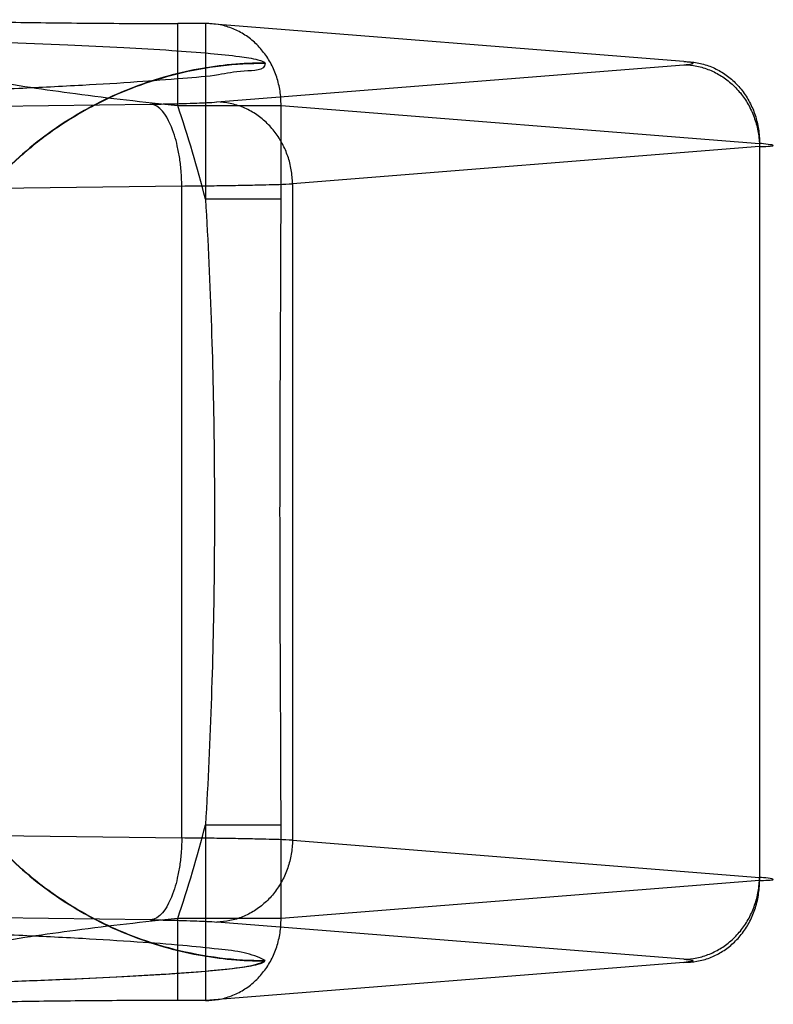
# Model space of a CAD drawing. Header units: millimetres. Extents: x 0 to 297, y 0 to 210.
# Tile 6 of 256: x 144.675 to 144.859, y 91.996 to 92.237. Entities that reach past the tile are written whole.
import ezdxf

# ---------------------------------------------------------------- set-up
doc = ezdxf.new("R2010")
doc.units = ezdxf.units.MM
doc.header["$LTSCALE"] = 16.335
doc.layers.add('001-M31079-X02', color=7, linetype='CONTINUOUS')

msp = doc.modelspace()

# ---------------------------------------------------------------- linework, layer by layer
at = {"layer": '001-M31079-X02', "color": 9, "linetype": 'Continuous'}
for p, q in [((144.7134592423, 92.2157930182), (144.7134592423, 92.2357930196)), ((144.7202402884, 92.2357821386), (144.7134592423, 92.2357821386)), ((144.7202402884, 92.2357930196), (144.7202402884, 92.1928687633)), ((144.8371810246, 92.22646564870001), (144.7202402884, 92.2357821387)), ((144.7348034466, 92.2260106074), (144.7347844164, 92.22612486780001)), ((144.7230519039, 92.2166154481), (144.8371810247, 92.22570794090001)), ((144.4312839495, 92.212313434), (144.7068160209, 92.2160796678)), ((144.7134592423, 92.21579301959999), (144.738717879, 92.21579301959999)), ((144.738717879, 92.1928687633), (144.738717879, 92.21579301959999)), ((144.738717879, 92.21579301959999), (144.8556586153, 92.2064765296)), ((144.8556586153, 92.2057188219), (144.7415294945, 92.1966263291)), ((144.8556586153, 92.2064765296), (144.8556586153, 92.02645127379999)), ((144.7144696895, 92.19609054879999), (144.4389376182, 92.19232431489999)), ((144.7144696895, 92.03683725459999), (144.7144696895, 92.19609054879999)), ((144.7415294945, 92.1966263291), (144.7415294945, 92.0363014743)), ((144.7387179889, 92.1928687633), (144.720240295, 92.1928687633)), ((144.4389376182, 92.0406034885), (144.7144696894, 92.03683725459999)), ((144.7202402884, 92.04005903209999), (144.7202402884, 91.99713478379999)), ((144.7202402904, 92.04005903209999), (144.738717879, 92.04005903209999)), ((144.738717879, 92.01713478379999), (144.738717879, 92.04005903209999)), ((144.7415294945, 92.0363014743), (144.8556586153, 92.0272089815)), ((144.8556586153, 92.02645127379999), (144.738717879, 92.01713478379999)), ((144.7134592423, 91.99713478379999), (144.7134592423, 92.0171347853)), ((144.738717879, 92.01713478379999), (144.7134592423, 92.01713478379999))]:
    msp.add_line(p, q, dxfattribs=at)
at = {"layer": '001-M31079-X02', "color": 7, "linetype": 'Continuous'}
for p, q in [((144.7068160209, 92.0168481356), (144.4312839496, 92.02061436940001)), ((144.8371810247, 92.0072198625), (144.7230519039, 92.0163123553)), ((144.8382288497, 92.0071222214), (144.8386353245, 92.0070721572)), ((144.8371810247, 92.00646215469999), (144.7202402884, 91.9971456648)), ((144.7347844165, 92.0068029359), (144.7348034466, 92.006917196)), ((144.7347915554, 92.00680293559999), (144.7348034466, 92.006917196)), ((144.8386288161, 92.0066088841), (144.8382246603, 92.00655917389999)), ((144.8394531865, 92.006814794), (144.8393706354, 92.0067628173)), ((144.7202402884, 91.9971456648), (144.7134592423, 91.9971456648))]:
    msp.add_line(p, q, dxfattribs=at)
at = {"layer": '001-M31079-X02', "color": 9, "linetype": 'Continuous'}
msp.add_lwpolyline([(144.8371810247, 92.22570794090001), (144.8377424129, 92.225756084), (144.8382252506, 92.2258050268), (144.8386295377, 92.2258547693), (144.8389565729, 92.22590549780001), (144.8392050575, 92.2259570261), (144.8393710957, 92.2260087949), (144.8394533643, 92.2260607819), (144.8394531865, 92.22611300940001), (144.8393706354, 92.2261649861), (144.8392044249, 92.22621673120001), (144.8389558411, 92.2262682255), (144.8386288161, 92.2263189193), (144.8382246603, 92.2263686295), (144.8377420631, 92.2264175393), (144.8371810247, 92.22646564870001)], dxfattribs=at)
at = {"layer": '001-M31079-X02', "color": 7, "linetype": 'Continuous'}
for points in [[(144.8371810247, 92.0072198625), (144.8377424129, 92.0071717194), (144.8382252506, 92.0071227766), (144.8386295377, 92.0070730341), (144.8389565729, 92.00702230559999), (144.8392050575, 92.0069707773), (144.8393710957, 92.0069190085)], [(144.8393719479, 92.0067631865), (144.8392076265, 92.00671164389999), (144.8389619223, 92.0066604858), (144.838635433, 92.0066098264), (144.8382289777, 92.0065597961), (144.8377437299, 92.00651054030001), (144.8371810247, 92.0064621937)], [(144.8393719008, 92.0069187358), (144.8394543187, 92.0068669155), (144.839454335, 92.0068149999)]]:
    msp.add_lwpolyline(points, dxfattribs=at)
at = {"layer": '001-M31079-X02', "color": 9, "linetype": 'Continuous'}
for start, end in [(14.2685628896, 18.6880893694), (341.3118845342, 345.7314370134)]:
    msp.add_arc((144.4198034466, 92.1164639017), 0.31, start, end, dxfattribs=at)
for points, knots in [([(144.6477016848, 92.2367148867), (144.6501854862, 92.23662774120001), (144.6554638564, 92.23646557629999), (144.6637940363, 92.2362631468), (144.6728918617, 92.23609152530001), (144.6825850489, 92.2359546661), (144.6926951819, 92.2358554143), (144.7030326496, 92.2357955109), (144.7099800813, 92.23578213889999), (144.7134592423, 92.2357821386)], [0, 0, 0, 0, 0.1133696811, 0.2408867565, 0.3800960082, 0.528443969, 0.683089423, 0.8412961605, 1, 1, 1, 1]), ([(144.738717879, 92.21579301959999), (144.7387314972, 92.2169602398), (144.7385694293, 92.21929832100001), (144.7377613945, 92.22270331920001), (144.7364117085, 92.2258985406), (144.7345636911, 92.2287807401), (144.7322736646, 92.2312633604), (144.7296091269, 92.2332706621), (144.7266508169, 92.2347387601), (144.7234946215, 92.23561959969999), (144.7213208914, 92.2357968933), (144.7202402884, 92.2357821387)], [0, 0, 0, 0, 0.115547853, 0.2307920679, 0.3449112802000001, 0.4572520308, 0.5680314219, 0.6774914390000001, 0.7856491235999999, 0.8930240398, 1, 1, 1, 1]), ([(144.4850982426, 92.2340548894), (144.5002029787, 92.2339950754), (144.5299958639, 92.2338242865), (144.5736846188, 92.2333706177), (144.6149033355, 92.23270310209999), (144.6522758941, 92.23181745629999), (144.6803162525, 92.23087157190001), (144.6996296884, 92.2299721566), (144.7112648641, 92.2292953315), (144.7207293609, 92.2285945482), (144.7277123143, 92.2278718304), (144.732084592, 92.2272341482), (144.7340634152, 92.22665213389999), (144.734717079, 92.2263270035), (144.7347844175, 92.2261248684)], [0, 0, 0, 0, 0.1811797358, 0.3573646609, 0.5240631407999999, 0.6756540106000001, 0.8057529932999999, 0.8606072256, 0.9075194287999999, 0.9456444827, 0.9741669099, 0.9923524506, 0.9974444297, 1, 1, 1, 1]), ([(144.7348034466, 92.2260106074), (144.7348358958, 92.2242128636), (144.7285818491, 92.2243698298), (144.7229942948, 92.2229613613), (144.7137891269, 92.22230789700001), (144.702885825, 92.2213970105), (144.6894548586, 92.2206186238), (144.6739408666, 92.2198431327), (144.6563526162, 92.219126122), (144.6368702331, 92.21845847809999), (144.6156386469, 92.217851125), (144.592832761, 92.2173077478), (144.5686351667, 92.2168334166), (144.5432410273, 92.216431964), (144.5168545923, 92.216106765), (144.4896881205, 92.2158604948), (144.4619600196, 92.2156951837), (144.4338931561, 92.2156121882), (144.4057130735, 92.2156121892), (144.3776462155, 92.2156951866), (144.3499181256, 92.2158604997), (144.3227516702, 92.2161067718), (144.2963652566, 92.2164319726), (144.2709711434, 92.21683342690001), (144.24677358, 92.2173077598), (144.2239677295, 92.21785113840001), (144.2027361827, 92.2184584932), (144.1832538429, 92.2191261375), (144.1656656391, 92.2198431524), (144.1501516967, 92.22061863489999), (144.1367207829, 92.22139705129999), (144.1258175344, 92.2223078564), (144.1166124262, 92.2229615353), (144.1110255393, 92.2243693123), (144.1047733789, 92.22421364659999), (144.1048058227, 92.2260106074)], [0, 0, 0, 0, 0.0085466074, 0.0186212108, 0.0325388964, 0.050201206, 0.0714719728, 0.0961829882, 0.12413696, 0.1551097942, 0.188852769, 0.225094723, 0.2635443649, 0.3038927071, 0.3458155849, 0.3889762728, 0.4330281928, 0.4776177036, 0.5223868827, 0.5669763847, 0.6110282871, 0.6541889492, 0.6961117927, 0.7364600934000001, 0.7749096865, 0.8111515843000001, 0.8448944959, 0.8758672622, 0.90382116, 0.9285320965, 0.9498027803, 0.9674650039, 0.9813826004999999, 0.9914571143, 1, 1, 1, 1]), ([(144.6438913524, 92.2272998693), (144.6439860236, 92.2271084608), (144.6446866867, 92.22684212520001), (144.645898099, 92.22637036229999), (144.6479199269, 92.225822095), (144.6505448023, 92.22516120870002), (144.6537925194, 92.2244338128), (144.6591384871, 92.2233242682), (144.6707381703, 92.22118480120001), (144.6894053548, 92.21839596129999), (144.7051257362, 92.2166082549), (144.7134592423, 92.2157930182)], [0, 0, 0, 0, 0.0090657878, 0.0283969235, 0.0577991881, 0.0965677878, 0.1438823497, 0.1988742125, 0.3284486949, 0.6445161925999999, 1, 1, 1, 1]), ([(144.7348034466, 92.2260106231), (144.7312103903, 92.2260116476), (144.72397427, 92.2255800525), (144.7133602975, 92.2236474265), (144.7031747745, 92.22050110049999), (144.6935156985, 92.21623040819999), (144.6844140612, 92.21086013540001), (144.675913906, 92.2043836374), (144.6681831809, 92.1968888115), (144.6613047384, 92.1883958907), (144.6554644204, 92.1790519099), (144.6507707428, 92.1689664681), (144.6473234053, 92.15828276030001), (144.6452391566, 92.1472388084), (144.6447777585, 92.13974456), (144.6447777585, 92.13605959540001)], [0, 0, 0, 0, 0.0763004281, 0.1535030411, 0.2285619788, 0.3021503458, 0.3772794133, 0.4524530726, 0.5285551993, 0.6053852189, 0.6839747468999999, 0.7619523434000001, 0.8410255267, 0.921747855, 1, 1, 1, 1]), ([(144.7347844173, 92.2261248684), (144.7293346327, 92.2261228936), (144.7180751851, 92.22509351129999), (144.701374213, 92.2203142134), (144.6852721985, 92.2120172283), (144.6708661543, 92.2003784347), (144.6591287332, 92.18601223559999), (144.6507148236, 92.16986908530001), (144.645843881, 92.1530493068), (144.6447918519, 92.14168272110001), (144.6447898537, 92.13617383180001)], [0, 0, 0, 0, 0.1158833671, 0.2388764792, 0.3671832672, 0.4984336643, 0.6299090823, 0.7588648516, 0.8828598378, 1, 1, 1, 1]), ([(144.8371810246, 92.22646564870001), (144.8382625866, 92.2264804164), (144.8404371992, 92.22630286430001), (144.8435943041, 92.2254212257), (144.8465520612, 92.2239527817), (144.8492170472, 92.22194455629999), (144.8515078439, 92.2194601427), (144.8533547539, 92.2165773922), (144.8547022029, 92.2133853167), (144.8555099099, 92.209983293), (144.8556722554, 92.2076456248), (144.8556586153, 92.2064765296)], [0, 0, 0, 0, 0.1070708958, 0.2144363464, 0.322616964, 0.4320287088, 0.5429258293, 0.6553743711, 0.7692514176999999, 0.8842665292, 1, 1, 1, 1]), ([(144.8371810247, 92.22570794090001), (144.8382481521, 92.22569337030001), (144.8403927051, 92.2254619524), (144.843500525, 92.22452307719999), (144.8464177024, 92.22302119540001), (144.8490556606, 92.22100278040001), (144.8513367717, 92.21852933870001), (144.8531939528, 92.2156754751), (144.8545729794, 92.2125261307), (144.8554336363, 92.2091759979), (144.8556451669, 92.2068714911), (144.8556586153, 92.2057188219)], [0, 0, 0, 0, 0.1064839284, 0.2137456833, 0.3221910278, 0.4320748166, 0.5434748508, 0.6562894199, 0.770255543, 0.8849831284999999, 1, 1, 1, 1]), ([(144.7068160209, 92.2160796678), (144.7082059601, 92.216098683), (144.7108708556, 92.21614290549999), (144.7146513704, 92.2162310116), (144.7186743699, 92.2163635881), (144.7214229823, 92.21648566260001), (144.7230519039, 92.2166154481)], [0, 0, 0, 0, 0.2566836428, 0.4921554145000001, 0.6982577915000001, 1, 1, 1, 1]), ([(144.7415294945, 92.1966263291), (144.7415161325, 92.19777158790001), (144.7413075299, 92.20005714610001), (144.7404691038, 92.20334563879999), (144.7391412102, 92.20642773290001), (144.7373592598, 92.2092341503), (144.7351282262, 92.2117233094), (144.7325052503, 92.2137921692), (144.7295428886, 92.2153660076), (144.7263586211, 92.21635655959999), (144.724144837, 92.2166005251), (144.7230519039, 92.2166154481)], [0, 0, 0, 0, 0.1142781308, 0.2278618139, 0.337250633, 0.4477685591, 0.5581028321, 0.6692077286, 0.7793656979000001, 0.8909403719, 1, 1, 1, 1]), ([(144.7144696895, 92.19609054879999), (144.7144564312, 92.19722692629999), (144.7143562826, 92.19947408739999), (144.7139972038, 92.20274818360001), (144.7132505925, 92.20673486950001), (144.7118737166, 92.2114616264), (144.7091025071, 92.2158977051), (144.7068160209, 92.2160796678)], [0, 0, 0, 0, 0.1526893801, 0.3016986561, 0.4433898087, 0.691825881, 1, 1, 1, 1]), ([(144.8556586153, 92.2057188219), (144.856786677, 92.2057727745), (144.8612835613, 92.2058423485), (144.8567962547, 92.20642217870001), (144.8556586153, 92.2064765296)], [0, 0, 0, 0, 0.497886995, 1, 1, 1, 1]), ([(144.7144696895, 92.19609054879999), (144.7164251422, 92.1961066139), (144.7201941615, 92.1961429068), (144.7256021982, 92.1962138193), (144.7304919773, 92.1962970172), (144.7357434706, 92.1964149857), (144.7393558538, 92.1965224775), (144.7415294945, 92.1966263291)], [0, 0, 0, 0, 0.2167481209, 0.4177733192, 0.5994737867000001, 0.7588005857, 1, 1, 1, 1]), ([(144.7202402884, 92.19286877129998), (144.7208822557, 92.1824543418), (144.7218110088, 92.16195190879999), (144.7224709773, 92.1315134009), (144.7224709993, 92.10141575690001), (144.7218110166, 92.07097688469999), (144.7208823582, 92.0504740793), (144.7202402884, 92.04005903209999)], [0, 0, 0, 0, 0.2047359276, 0.4026397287, 0.5973530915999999, 0.7952518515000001, 1, 1, 1, 1]), ([(144.7387179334, 92.04005887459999), (144.7387180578, 92.0528168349), (144.7385680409, 92.0782849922), (144.7384174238, 92.11646385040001), (144.7385680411, 92.1546427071), (144.7387180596, 92.1801108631), (144.7387179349, 92.1928688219)], [0, 0, 0, 0, 0.2504658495, 0.5000000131, 0.7495341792, 1, 1, 1, 1]), ([(144.6447774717, 92.0968682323), (144.6447774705, 92.0932818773), (144.6452100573, 92.08606210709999), (144.6471427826, 92.0754591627), (144.6502912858, 92.0652773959), (144.6545676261, 92.0556199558), (144.6599447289, 92.0465188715), (144.6664296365, 92.03801987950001), (144.6739336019, 92.03029340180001), (144.6824351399, 92.0234190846), (144.6917888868, 92.0175825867), (144.7018857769, 92.01289418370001), (144.7125776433, 92.00945251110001), (144.7236225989, 92.0073745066), (144.73112112, 92.00691610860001), (144.7348034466, 92.00691717)], [0, 0, 0, 0, 0.07615794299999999, 0.1531583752, 0.2283336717, 0.3019414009, 0.3769495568, 0.4522890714, 0.5284309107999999, 0.6051243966, 0.6839001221, 0.7619576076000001, 0.8409369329, 0.9218040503, 1, 1, 1, 1]), ([(144.6447898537, 92.0967539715), (144.6447918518, 92.09124508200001), (144.645843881, 92.07987849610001), (144.6507148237, 92.0630587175), (144.6591287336, 92.04691556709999), (144.6708661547, 92.03254936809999), (144.6852721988, 92.0209105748), (144.7013742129, 92.0126135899), (144.7180751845, 92.00783429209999), (144.7293346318, 92.0068049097), (144.7347844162, 92.00680293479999)], [0, 0, 0, 0, 0.1171401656, 0.2411351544, 0.3700909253, 0.5015663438, 0.6328167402, 0.7611235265, 0.8841166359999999, 1, 1, 1, 1]), ([(144.7144696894, 92.03683725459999), (144.7144564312, 92.0357008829), (144.7143562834, 92.03345373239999), (144.7139972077, 92.03017964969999), (144.7132506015, 92.026192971), (144.7118737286, 92.0214662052), (144.70910252, 92.0170300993), (144.7068160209, 92.0168481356)], [0, 0, 0, 0, 0.1526886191, 0.3016972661, 0.4433880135, 0.6918241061, 1, 1, 1, 1]), ([(144.7415294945, 92.0363014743), (144.7393541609, 92.0364054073), (144.7357397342, 92.0365129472), (144.7304867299, 92.0366308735), (144.7255977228, 92.0367140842), (144.7201917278, 92.036784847), (144.7164242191, 92.0368211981), (144.7144696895, 92.03683725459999)], [0, 0, 0, 0, 0.2413872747, 0.4007526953, 0.5823940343, 0.7833542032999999, 1, 1, 1, 1]), ([(144.7415294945, 92.0363014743), (144.741516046, 92.0351487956), (144.7413045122, 92.032844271), (144.7404438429, 92.02949411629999), (144.7390647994, 92.0263447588), (144.7372076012, 92.02349089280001), (144.7349264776, 92.0210174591), (144.7322885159, 92.0189990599), (144.7293713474, 92.0174971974), (144.7262635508, 92.016558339), (144.724119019, 92.0163269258), (144.7230519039, 92.0163123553)], [0, 0, 0, 0, 0.1150178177, 0.2297462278, 0.3437129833, 0.4565279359, 0.5679280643, 0.6778116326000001, 0.7862564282, 0.8935172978, 1, 1, 1, 1]), ([(144.8371810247, 92.0072198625), (144.8382480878, 92.0072344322), (144.8403925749, 92.0074658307), (144.8435003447, 92.00840465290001), (144.8464175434, 92.0099065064), (144.8490555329, 92.0119249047), (144.8513366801, 92.0143983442), (144.853193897, 92.0172522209), (144.8545729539, 92.02040159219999), (144.8554336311, 92.0237517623), (144.8556451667, 92.02605629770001), (144.8556586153, 92.0272089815)], [0, 0, 0, 0, 0.1064775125, 0.2137391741, 0.3221847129, 0.4320689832, 0.5434697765, 0.6562853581, 0.7702527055, 0.8849816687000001, 1, 1, 1, 1]), ([(144.8371810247, 92.00646215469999), (144.8382554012, 92.0064474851), (144.8404112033, 92.0066221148), (144.843507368, 92.0074791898), (144.8463995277, 92.0088892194), (144.8490208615, 92.0108122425), (144.851329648, 92.0132400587), (144.8532272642, 92.0161064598), (144.8546442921, 92.019350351), (144.8555000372, 92.02283855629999), (144.8556725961, 92.02525297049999), (144.8556586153, 92.02645127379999)], [0, 0, 0, 0, 0.1063593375, 0.2125910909, 0.3162189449, 0.4231512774, 0.5326898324, 0.6461527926, 0.7616994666, 0.8813753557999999, 1, 1, 1, 1]), ([(144.8556586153, 92.02645127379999), (144.8567866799, 92.02650516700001), (144.8612835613, 92.02657486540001), (144.8567962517, 92.0271545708), (144.8556586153, 92.0272089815)], [0, 0, 0, 0, 0.4978870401, 1, 1, 1, 1]), ([(144.7134592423, 92.0171347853), (144.7051257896, 92.01631955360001), (144.6894054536, 92.0145318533), (144.6707382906, 92.0117430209), (144.6591385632, 92.00960355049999), (144.6537925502, 92.0084939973), (144.6505448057, 92.00776659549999), (144.647919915, 92.0071057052), (144.6458980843, 92.0065574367), (144.6446866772, 92.00608567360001), (144.6439860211, 92.0058193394), (144.6438913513, 92.00562793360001)], [0, 0, 0, 0, 0.3554815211, 0.6715493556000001, 0.801124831, 0.8561172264, 0.9034322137, 0.9422010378, 0.9716033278, 0.9909343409, 1, 1, 1, 1]), ([(144.7202402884, 91.9971456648), (144.7213096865, 91.9971310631), (144.7234746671, 91.99730547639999), (144.7266299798, 91.99818015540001), (144.7295974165, 91.9996492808), (144.7322680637, 92.001659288), (144.7345614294, 92.004143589), (144.7364111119, 92.00702782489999), (144.7377608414, 92.0102234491), (144.7385691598, 92.0136275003), (144.738731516, 92.0159659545), (144.738717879, 92.01713478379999)], [0, 0, 0, 0, 0.1058666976, 0.2135061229, 0.3222474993, 0.4316863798, 0.5425461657, 0.6551692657, 0.7691733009, 0.8842928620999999, 1, 1, 1, 1])]:
    msp.add_open_spline(points, degree=3, knots=knots, dxfattribs=at)
at = {"layer": '001-M31079-X02', "color": 7, "linetype": 'Continuous'}
for points, knots in [([(144.7348034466, 92.00691717), (144.7331876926, 92.0078104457), (144.729479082, 92.00905025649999), (144.7226302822, 92.0097662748), (144.7139336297, 92.0106981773), (144.7028373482, 92.011502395), (144.6894766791, 92.0123185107), (144.6739412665, 92.0130812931), (144.6563622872, 92.0138023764), (144.636879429, 92.01446873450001), (144.6156503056, 92.01507648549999), (144.592845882, 92.01561976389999), (144.5686498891, 92.01609415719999), (144.543256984, 92.0164956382), (144.5168715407, 92.0168208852), (144.489705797, 92.0170672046), (144.4619781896, 92.017232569), (144.433911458, 92.0173156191), (144.4057311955, 92.01731567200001), (144.3776639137, 92.0172327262), (144.3499352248, 92.01706746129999), (144.3227679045, 92.01682123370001), (144.2963804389, 92.0164960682), (144.2709851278, 92.0160946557), (144.246786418, 92.01562031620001), (144.2239790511, 92.01507707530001), (144.2027468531, 92.01446934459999), (144.1832608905, 92.0138029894), (144.1656788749, 92.01308189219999), (144.1501405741, 92.01231907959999), (144.13677723, 92.0115029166), (144.1256785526, 92.0106986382), (144.1169798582, 92.0097666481), (144.1101293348, 92.0090505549), (144.1064196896, 92.0078105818), (144.1048034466, 92.00691717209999)], [0, 0, 0, 0, 0.008546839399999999, 0.0186204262, 0.0325364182, 0.050196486, 0.0714647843, 0.0961732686, 0.1241239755, 0.1550936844, 0.1888339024, 0.2250730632, 0.2635199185, 0.3038661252, 0.3457875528, 0.3889466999, 0.432997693, 0.4775868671, 0.5223562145, 0.5669462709, 0.6109989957, 0.6541606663, 0.6960853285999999, 0.7364353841, 0.7748865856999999, 0.8111304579, 0.8448756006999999, 0.8758502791, 0.9038058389, 0.9285189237, 0.9497914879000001, 0.9674553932, 0.9813746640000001, 0.9914508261, 1, 1, 1, 1]), ([(144.7348034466, 92.006917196), (144.7331877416, 92.0078104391), (144.729478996, 92.00905032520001), (144.7226296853, 92.00976634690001), (144.7139320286, 92.0106983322), (144.7028344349, 92.01150259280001), (144.6894722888, 92.0123187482), (144.6739351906, 92.0130815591), (144.6563543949, 92.0138026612), (144.6368696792, 92.0144690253), (144.6156388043, 92.01507676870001), (144.5928327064, 92.0156200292), (144.5686351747, 92.0160943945), (144.5432410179, 92.0164958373), (144.5168545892, 92.01682103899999), (144.4896881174, 92.0170673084), (144.461960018, 92.0172326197), (144.4338931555, 92.0173156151), (144.4057130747, 92.0173156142), (144.3776462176, 92.0172326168), (144.3499181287, 92.0170673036), (144.3227516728, 92.0168210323), (144.2963652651, 92.0164958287), (144.2709711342, 92.0160943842), (144.246773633, 92.01562001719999), (144.2239675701, 92.0150767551), (144.2027367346, 92.0144690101), (144.183252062, 92.0138026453), (144.1656713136, 92.0130815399), (144.1501342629, 92.01231873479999), (144.1367721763, 92.0115025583), (144.1256746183, 92.0106983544), (144.1169770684, 92.0097662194), (144.1101285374, 92.00905065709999), (144.1064208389, 92.00781046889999), (144.1048060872, 92.006917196)], [0, 0, 0, 0, 0.0085466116, 0.0186212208, 0.0325389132, 0.0502012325, 0.0714720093, 0.0961830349, 0.1241370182, 0.1551098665, 0.1888528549, 0.2250948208, 0.263544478, 0.3038928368, 0.3458157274, 0.3889764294, 0.4330283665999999, 0.4776178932, 0.5223870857, 0.5669766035, 0.6110285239, 0.6541892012, 0.6961120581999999, 0.7364603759, 0.7749099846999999, 0.8111518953, 0.8448948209, 0.8758676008, 0.9038215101, 0.9285324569, 0.9498031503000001, 0.9674653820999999, 0.9813829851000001, 0.9914575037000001, 1, 1, 1, 1]), ([(144.7068160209, 92.0168481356), (144.7082059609, 92.0168291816), (144.7108708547, 92.0167848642), (144.7146513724, 92.0166968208), (144.7186743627, 92.0165641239), (144.7214230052, 92.01644242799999), (144.7230519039, 92.0163123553)], [0, 0, 0, 0, 0.2566836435, 0.4921554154, 0.6982577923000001, 1, 1, 1, 1]), ([(144.4850982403, 91.998872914), (144.4956087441, 91.9989158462), (144.5154751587, 91.999017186), (144.5438770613, 91.9992466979), (144.5696413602, 91.999532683), (144.5933213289, 91.9998733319), (144.6151607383, 92.0002657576), (144.6352454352, 92.0007064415), (144.653590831, 92.0011919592), (144.6701638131, 92.001716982), (144.6849160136, 92.0022777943), (144.6977931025, 92.00286399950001), (144.7087568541, 92.0034819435), (144.7177806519, 92.004088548), (144.7248171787, 92.0047681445), (144.7303545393, 92.0053168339), (144.733415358, 92.0061792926), (144.7347915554, 92.00680293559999)], [0, 0, 0, 0, 0.1260983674, 0.2383454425, 0.3407558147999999, 0.4352180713, 0.5224691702, 0.6028107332, 0.6762367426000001, 0.7426402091, 0.8017391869, 0.8533514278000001, 0.8972817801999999, 0.9334979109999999, 0.9618052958, 0.9821915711, 1, 1, 1, 1]), ([(144.4850982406, 91.998872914), (144.5002029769, 91.99893272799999), (144.5299958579, 91.9991035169), (144.5736846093, 91.9995571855), (144.6149033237, 92.00022470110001), (144.6522758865, 92.0011103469), (144.6803162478, 92.00205623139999), (144.6996296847, 92.0029556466), (144.7112648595, 92.0036324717), (144.7207293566, 92.0043332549), (144.7277123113, 92.00505597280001), (144.7320845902, 92.005693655), (144.734063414, 92.00627566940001), (144.7347170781, 92.0066007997), (144.7347844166, 92.00680293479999)], [0, 0, 0, 0, 0.1811797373, 0.3573646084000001, 0.5240630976, 0.675653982, 0.8057529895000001, 0.8606072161, 0.9075194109, 0.9456444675, 0.9741669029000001, 0.9923524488, 0.9974444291, 1, 1, 1, 1]), ([(144.7134592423, 91.997145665), (144.7104097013, 91.99714564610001), (144.7043131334, 91.9971353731), (144.6952171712, 91.99708918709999), (144.6862612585, 91.9970124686), (144.6775720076, 91.9969061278), (144.6692736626, 91.9967717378), (144.6614955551, 91.996611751), (144.6543562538, 91.996429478), (144.6498258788, 91.99628718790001), (144.6476846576, 91.9962116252)], [0, 0, 0, 0, 0.1390703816, 0.2780258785, 0.4148141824, 0.5475073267, 0.6743166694, 0.7932980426, 0.9022915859, 1, 1, 1, 1])]:
    msp.add_open_spline(points, degree=3, knots=knots, dxfattribs=at)

doc.saveas('drawing.dxf')
